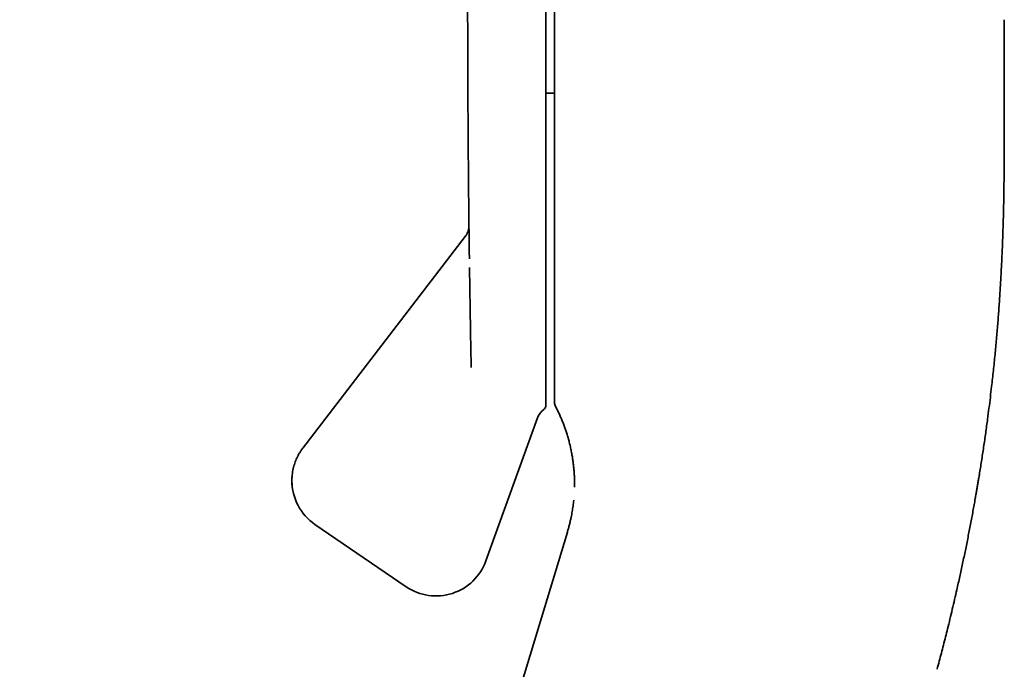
# Model space of a CAD drawing. Header units: millimetres. Extents: x 8 to 399, y 12 to 505.
# Tile 12 of 23: x 27 to 83, y 400 to 436. Entities that reach past the tile are written whole.
import ezdxf

# ---------------------------------------------------------------- set-up
doc = ezdxf.new("R2010")
doc.units = ezdxf.units.MM

msp = doc.modelspace()

# ---------------------------------------------------------------- linework, layer by layer
at = {"color": 7, "linetype": 'Continuous', "lineweight": 35}
for p, q in [((57.526, 425.294), (57.526, 504.168)), ((83.031, 436.494), (83.031, 436.496)), ((57.029, 432.328), (57.526, 432.328)), ((57.526, 424.899), (57.526, 425.262)), ((57.526, 420.537), (57.526, 424.899)), ((82.951, 424.458), (82.954, 424.565)), ((52.462, 424.221), (43.25, 412.225)), ((57.526, 418.957), (57.526, 419.29)), ((57.029, 415.26), (57.029, 415.253)), ((53.63, 405.826), (56.563, 413.938)), ((43.25, 412.224), (43.215, 412.177)), ((42.721, 411.135), (42.72, 411.129)), ((42.628, 410.395), (42.628, 410.377)), ((81.384, 409.362), (81.391, 409.405)), ((58.61, 409.274), (58.608, 409.25)), ((43.938, 407.898), (49.118, 404.367)), ((58.249, 407.456), (27.191, 304.922)), ((58.249, 407.456), (58.249, 407.456))]:
    msp.add_line(p, q, dxfattribs=at)
for centre, radius, start, end in [((57.503, 413.597), 1, 126.5087, 160.0632), ((56.729, 414.642), 0.3, 306.5087, 0), ((58.026, 414.812), 0.5, 180.9438, 207.5477), ((45.628, 410.377), 3, 180, 235.7131), ((50.808, 406.845), 3, 235.7131, 340.1388)]:
    msp.add_arc(centre, radius, start, end, dxfattribs=at)
for points, knots in [([(57.029, 415.26), (57.029, 415.273), (57.029, 415.299), (57.029, 415.348), (57.029, 415.403), (57.029, 415.465), (57.029, 415.533), (57.029, 415.608), (57.029, 415.69), (57.029, 415.778), (57.029, 415.873), (57.029, 415.975), (57.029, 416.083), (57.029, 416.198), (57.029, 416.294), (57.029, 416.366), (57.029, 416.411), (57.029, 416.458), (57.029, 416.506), (57.029, 416.572), (57.029, 416.657), (57.029, 416.779), (57.029, 416.924), (57.029, 417.094), (57.029, 417.271), (57.029, 417.456), (57.029, 417.648), (57.029, 417.848), (57.029, 418.049), (57.029, 418.252), (57.029, 418.455), (57.029, 418.664), (57.029, 418.88), (57.029, 419.102), (57.029, 419.284), (57.029, 419.423), (57.029, 419.516), (57.029, 419.61), (57.029, 419.705), (57.029, 419.8), (57.029, 419.897), (57.029, 419.995), (57.029, 420.129), (57.029, 420.302), (57.029, 420.515), (57.029, 420.757), (57.029, 421.029), (57.029, 421.333), (57.029, 421.644), (57.029, 421.963), (57.029, 422.288), (57.029, 422.621), (57.029, 422.961), (57.029, 423.265), (57.029, 423.53), (57.029, 423.756), (57.029, 423.986), (57.029, 424.22), (57.029, 424.49), (57.029, 424.798), (57.029, 425.144), (57.029, 425.495), (57.029, 425.851), (57.029, 426.213), (57.029, 426.579), (57.029, 426.951), (57.029, 427.334), (57.029, 427.728), (57.029, 428.134), (57.029, 428.545), (57.029, 428.962), (57.029, 429.384), (57.029, 429.799), (57.029, 430.205), (57.029, 430.602), (57.029, 431.002), (57.029, 431.406), (57.029, 431.813), (57.029, 432.249), (57.029, 432.713), (57.029, 433.208), (57.029, 433.707), (57.029, 434.194), (57.029, 434.667), (57.029, 435.126), (57.029, 435.589), (57.029, 436.056), (57.029, 436.528), (57.029, 437), (57.029, 437.472), (57.029, 437.967), (57.029, 438.487), (57.029, 439.034), (57.029, 439.584), (57.029, 440.138), (57.029, 440.695), (57.029, 441.256), (57.029, 441.805), (57.029, 442.342), (57.029, 442.865), (57.029, 443.392), (57.029, 443.922), (57.029, 444.455), (57.029, 444.878), (57.029, 445.188), (57.029, 445.386), (57.029, 445.583), (57.029, 445.781), (57.029, 445.979), (57.029, 446.177), (57.029, 446.376), (57.029, 446.647), (57.029, 446.991), (57.029, 447.409), (57.029, 447.876), (57.029, 448.391), (57.029, 448.956), (57.029, 449.522), (57.029, 450.091), (57.029, 450.661), (57.029, 451.233), (57.029, 451.807), (57.029, 452.258), (57.029, 452.585), (57.029, 452.789), (57.029, 452.992), (57.029, 453.192), (57.029, 453.45), (57.029, 453.767), (57.029, 454.206), (57.029, 454.705), (57.029, 455.265), (57.029, 455.826), (57.029, 456.387), (57.029, 456.948), (57.029, 457.509), (57.029, 458.09), (57.029, 458.69), (57.029, 459.309), (57.029, 459.929), (57.029, 460.549), (57.029, 461.15), (57.029, 461.732), (57.029, 462.294), (57.029, 462.855), (57.029, 463.415), (57.029, 463.971), (57.029, 464.523), (57.029, 465.07), (57.029, 465.617), (57.029, 466.163), (57.029, 466.708), (57.029, 467.252), (57.029, 467.795), (57.029, 468.221), (57.029, 468.528), (57.029, 468.719), (57.029, 468.91), (57.029, 469.104), (57.029, 469.366), (57.029, 469.696), (57.029, 470.152), (57.029, 470.668), (57.029, 471.244), (57.029, 471.818), (57.029, 472.389), (57.029, 472.958), (57.029, 473.525), (57.029, 474.073), (57.029, 474.603), (57.029, 475.116), (57.029, 475.627), (57.029, 476.136), (57.029, 476.643), (57.029, 477.046), (57.029, 477.346), (57.029, 477.545), (57.029, 477.743), (57.029, 477.941), (57.029, 478.138), (57.029, 478.335), (57.029, 478.532), (57.029, 478.799), (57.029, 479.136), (57.029, 479.543), (57.029, 479.993), (57.029, 480.485), (57.029, 481.019), (57.029, 481.549), (57.029, 482.075), (57.029, 482.597), (57.029, 483.114), (57.029, 483.628), (57.029, 484.075), (57.029, 484.456), (57.029, 484.775), (57.029, 485.094), (57.029, 485.413), (57.029, 485.774), (57.029, 486.177), (57.029, 486.619), (57.029, 487.057), (57.029, 487.491), (57.029, 487.92), (57.029, 488.345), (57.029, 488.765), (57.029, 489.187), (57.029, 489.612), (57.029, 490.038), (57.029, 490.459), (57.029, 490.875), (57.029, 491.286), (57.029, 491.68), (57.029, 492.056), (57.029, 492.416), (57.029, 492.77), (57.029, 493.12), (57.029, 493.464), (57.029, 493.824), (57.029, 494.198), (57.029, 494.586), (57.029, 494.966), (57.029, 495.327), (57.029, 495.668), (57.029, 495.99), (57.029, 496.308), (57.029, 496.62), (57.029, 496.926), (57.029, 497.225), (57.029, 497.516), (57.029, 497.813), (57.029, 498.117), (57.029, 498.426), (57.029, 498.728), (57.029, 499.022), (57.029, 499.308), (57.029, 499.586), (57.029, 499.849), (57.029, 500.098), (57.029, 500.333), (57.029, 500.561), (57.029, 500.783), (57.029, 500.998), (57.029, 501.163), (57.029, 501.281), (57.029, 501.355), (57.029, 501.428), (57.029, 501.5), (57.029, 501.571), (57.029, 501.642), (57.029, 501.711), (57.029, 501.804), (57.029, 501.92), (57.029, 502.056), (57.029, 502.203), (57.029, 502.359), (57.029, 502.522), (57.029, 502.677), (57.029, 502.825), (57.029, 502.966), (57.029, 503.099), (57.029, 503.225), (57.029, 503.318), (57.029, 503.383), (57.029, 503.422), (57.029, 503.46), (57.029, 503.497), (57.029, 503.543), (57.029, 503.597), (57.029, 503.669), (57.029, 503.745), (57.029, 503.823), (57.029, 503.894), (57.029, 503.958), (57.029, 504.015), (57.029, 504.065), (57.029, 504.109), (57.029, 504.146), (57.029, 504.176), (57.029, 504.198), (57.029, 504.211), (57.029, 504.213), (57.029, 504.214)], [0, 0, 0, 0, 0.004113, 0.008222, 0.012328, 0.016431, 0.020532, 0.024559, 0.028584, 0.03261, 0.036636, 0.040663, 0.044691, 0.048723, 0.052757, 0.054178, 0.055599, 0.057021, 0.058444, 0.059949, 0.062903, 0.065855, 0.070207, 0.074557, 0.078903, 0.083248, 0.087591, 0.091934, 0.096277, 0.10026, 0.104244, 0.10823, 0.112219, 0.116211, 0.120208, 0.121792, 0.123376, 0.124959, 0.126541, 0.128123, 0.129704, 0.131285, 0.132865, 0.136174, 0.139482, 0.142788, 0.147214, 0.15164, 0.156065, 0.160491, 0.164918, 0.169347, 0.17378, 0.178216, 0.181007, 0.183801, 0.186639, 0.189488, 0.192336, 0.196377, 0.200415, 0.204451, 0.208484, 0.212516, 0.216547, 0.220578, 0.224609, 0.228834, 0.233061, 0.23729, 0.241522, 0.245759, 0.25, 0.253848, 0.257693, 0.261533, 0.265371, 0.269206, 0.27304, 0.277556, 0.282071, 0.286585, 0.291101, 0.295134, 0.299168, 0.303206, 0.307246, 0.31129, 0.315338, 0.319311, 0.323276, 0.327802, 0.332324, 0.336844, 0.341361, 0.345877, 0.350392, 0.354908, 0.359049, 0.363191, 0.367336, 0.371484, 0.375636, 0.379792, 0.381316, 0.382839, 0.384361, 0.385882, 0.387403, 0.388924, 0.390444, 0.391964, 0.395146, 0.398327, 0.401507, 0.405764, 0.41002, 0.414277, 0.418533, 0.422791, 0.427051, 0.431314, 0.43558, 0.437083, 0.438586, 0.44009, 0.441593, 0.443016, 0.445809, 0.4486, 0.452715, 0.456828, 0.460939, 0.465048, 0.469156, 0.473263, 0.477371, 0.481891, 0.486413, 0.490938, 0.495467, 0.5, 0.504113, 0.508223, 0.512329, 0.516432, 0.520533, 0.52456, 0.528585, 0.532611, 0.536636, 0.540663, 0.544692, 0.548723, 0.552757, 0.554178, 0.555599, 0.557021, 0.558444, 0.559949, 0.562903, 0.565855, 0.570207, 0.574557, 0.578903, 0.583248, 0.587591, 0.591934, 0.596277, 0.60026, 0.604244, 0.60823, 0.612219, 0.616211, 0.620208, 0.621792, 0.623376, 0.624959, 0.626541, 0.628123, 0.629704, 0.631285, 0.632865, 0.636174, 0.639482, 0.642788, 0.647214, 0.65164, 0.656065, 0.660491, 0.664918, 0.669347, 0.67378, 0.678216, 0.681007, 0.6838, 0.686639, 0.689488, 0.692336, 0.696377, 0.700415, 0.704451, 0.708484, 0.712516, 0.716547, 0.720578, 0.724609, 0.728834, 0.733061, 0.73729, 0.741522, 0.745759, 0.75, 0.753848, 0.757693, 0.761533, 0.765371, 0.769206, 0.77304, 0.777556, 0.782071, 0.786585, 0.791101, 0.795134, 0.799168, 0.803206, 0.807246, 0.81129, 0.815338, 0.819311, 0.823276, 0.827802, 0.832324, 0.836844, 0.841361, 0.845877, 0.850392, 0.854908, 0.859049, 0.863191, 0.867336, 0.871484, 0.875636, 0.879792, 0.881316, 0.882839, 0.884361, 0.885882, 0.887403, 0.888924, 0.890444, 0.891964, 0.895146, 0.898327, 0.901507, 0.905764, 0.91002, 0.914277, 0.918533, 0.922791, 0.927051, 0.931314, 0.93558, 0.937083, 0.938586, 0.94009, 0.941593, 0.943016, 0.945809, 0.9486, 0.952715, 0.956828, 0.960939, 0.965048, 0.969156, 0.973263, 0.977371, 0.981891, 0.986413, 0.990938, 0.995467, 1, 1, 1, 1]), ([(57.526, 504.178), (57.526, 504.174), (57.526, 504.165), (57.526, 504.149), (57.526, 504.13), (57.526, 504.11), (57.526, 504.087), (57.526, 504.063), (57.526, 504.037), (57.526, 504.01), (57.526, 503.981), (57.526, 503.95), (57.526, 503.919), (57.526, 503.887), (57.526, 503.854), (57.526, 503.82), (57.526, 503.787), (57.526, 503.752), (57.526, 503.718), (57.526, 503.684), (57.526, 503.649), (57.526, 503.615), (57.526, 503.582), (57.526, 503.529), (57.526, 503.455), (57.526, 503.354), (57.526, 503.246), (57.526, 503.13), (57.526, 503.007), (57.526, 502.877), (57.526, 502.74), (57.526, 502.596), (57.526, 502.445), (57.526, 502.301), (57.526, 502.168), (57.526, 502.047), (57.526, 501.921), (57.526, 501.792), (57.526, 501.66), (57.526, 501.523), (57.526, 501.382), (57.526, 501.233), (57.526, 501.077), (57.526, 500.912), (57.526, 500.742), (57.526, 500.565), (57.526, 500.381), (57.526, 500.191), (57.526, 499.995), (57.526, 499.791), (57.526, 499.581), (57.526, 499.364), (57.526, 499.14), (57.526, 498.912), (57.526, 498.683), (57.526, 498.451), (57.526, 498.212), (57.526, 497.967), (57.526, 497.722), (57.526, 497.479), (57.526, 497.238), (57.526, 496.99), (57.526, 496.737), (57.526, 496.479), (57.526, 496.217), (57.526, 495.95), (57.526, 495.677), (57.526, 495.396), (57.526, 495.107), (57.526, 494.809), (57.526, 494.504), (57.526, 494.193), (57.526, 493.875), (57.526, 493.55), (57.526, 493.218), (57.526, 492.879), (57.526, 492.534), (57.526, 492.181), (57.526, 491.821), (57.526, 491.454), (57.526, 491.08), (57.526, 490.71), (57.526, 490.347), (57.526, 489.993), (57.526, 489.639), (57.526, 489.284), (57.526, 488.929), (57.526, 488.563), (57.526, 488.187), (57.526, 487.8), (57.526, 487.413), (57.526, 487.027), (57.526, 486.643), (57.526, 486.262), (57.526, 485.884), (57.526, 485.507), (57.526, 485.129), (57.526, 484.749), (57.526, 484.368), (57.526, 483.988), (57.526, 483.61), (57.526, 483.233), (57.526, 482.859), (57.526, 482.465), (57.526, 482.054), (57.526, 481.624), (57.526, 481.197), (57.526, 480.773), (57.526, 480.353), (57.526, 479.944), (57.526, 479.546), (57.526, 479.16), (57.526, 478.777), (57.526, 478.397), (57.526, 478.02), (57.526, 477.644), (57.526, 477.27), (57.526, 476.9), (57.526, 476.534), (57.526, 476.175), (57.526, 475.822), (57.526, 475.475), (57.526, 475.133), (57.526, 474.793), (57.526, 474.455), (57.526, 474.119), (57.526, 473.785), (57.526, 473.452), (57.526, 473.119), (57.526, 472.786), (57.526, 472.391), (57.526, 471.933), (57.526, 471.412), (57.526, 470.891), (57.526, 470.37), (57.526, 469.85), (57.526, 469.329), (57.526, 468.81), (57.526, 468.266), (57.526, 467.698), (57.526, 467.106), (57.526, 466.515), (57.526, 465.925), (57.526, 465.337), (57.526, 464.75), (57.526, 464.159), (57.526, 463.564), (57.526, 462.967), (57.526, 462.502), (57.526, 462.17), (57.526, 461.97), (57.526, 461.77), (57.526, 461.568), (57.526, 461.363), (57.526, 461.151), (57.526, 460.929), (57.526, 460.698), (57.526, 460.457), (57.526, 460.209), (57.526, 459.954), (57.526, 459.691), (57.526, 459.42), (57.526, 459.151), (57.526, 458.882), (57.526, 458.615), (57.526, 458.341), (57.526, 458.061), (57.526, 457.776), (57.526, 457.484), (57.526, 457.185), (57.526, 456.881), (57.526, 456.571), (57.526, 456.255), (57.526, 455.932), (57.526, 455.61), (57.526, 455.289), (57.526, 454.968), (57.526, 454.643), (57.526, 454.312), (57.526, 453.969), (57.526, 453.614), (57.526, 453.246), (57.526, 452.872), (57.526, 452.493), (57.526, 452.108), (57.526, 451.725), (57.526, 451.345), (57.526, 450.967), (57.526, 450.585), (57.526, 450.197), (57.526, 449.805), (57.526, 449.409), (57.526, 449.007), (57.526, 448.602), (57.526, 448.192), (57.526, 447.78), (57.526, 447.367), (57.526, 446.952), (57.526, 446.533), (57.526, 446.103), (57.526, 445.662), (57.526, 445.209), (57.526, 444.753), (57.526, 444.293), (57.526, 443.829), (57.526, 443.361), (57.526, 442.904), (57.526, 442.457), (57.526, 442.02), (57.526, 441.58), (57.526, 441.138), (57.526, 440.694), (57.526, 440.247), (57.526, 439.799), (57.526, 439.348), (57.526, 438.896), (57.526, 438.443), (57.526, 437.987), (57.526, 437.539), (57.526, 437.099), (57.526, 436.667), (57.526, 436.233), (57.526, 435.799), (57.526, 435.379), (57.526, 434.971), (57.526, 434.576), (57.526, 434.181), (57.526, 433.786), (57.526, 433.394), (57.526, 433.005), (57.526, 432.618), (57.526, 432.231), (57.526, 431.842), (57.526, 431.452), (57.526, 431.06), (57.526, 430.668), (57.526, 430.278), (57.526, 429.89), (57.526, 429.502), (57.526, 429.116), (57.526, 428.732), (57.526, 428.35), (57.526, 427.969), (57.526, 427.591), (57.526, 427.215), (57.526, 426.842), (57.526, 426.481), (57.526, 426.133), (57.526, 425.798), (57.526, 425.523), (57.526, 425.36), (57.526, 425.307)], [0, 0, 0, 0, 0.0033926, 0.0067106, 0.0099539, 0.0131225, 0.0161618, 0.0191291, 0.0220243, 0.0248476, 0.0276542, 0.0303858, 0.0330424, 0.035624, 0.0381306, 0.0405622, 0.0429189, 0.0452005, 0.0474071, 0.0495388, 0.0515955, 0.0535771, 0.0554838, 0.0573155, 0.0622506, 0.0672047, 0.0722508, 0.0773166, 0.0824021, 0.0875072, 0.0926321, 0.0977766, 0.1029408, 0.1081247, 0.1118315, 0.1155482, 0.1192749, 0.1230117, 0.1267584, 0.1305152, 0.1342939, 0.1381169, 0.1421699, 0.146272, 0.1504231, 0.1546234, 0.1588727, 0.1631712, 0.1675187, 0.1719153, 0.176361, 0.1808557, 0.1853996, 0.1899925, 0.194368, 0.1987871, 0.2032498, 0.2077561, 0.2123061, 0.2164712, 0.2206722, 0.2249091, 0.2291819, 0.2334906, 0.2377573, 0.2420586, 0.2463946, 0.2507652, 0.2552608, 0.2597923, 0.26436, 0.2689637, 0.2736035, 0.2782793, 0.2829912, 0.2877391, 0.2925232, 0.2973432, 0.3021994, 0.3070916, 0.3120199, 0.3169838, 0.3215253, 0.3260292, 0.3304957, 0.3349246, 0.3393161, 0.3436701, 0.3483669, 0.3530193, 0.3576273, 0.3621909, 0.3667101, 0.3711053, 0.3754577, 0.3797672, 0.3840339, 0.3883435, 0.3926085, 0.3968289, 0.4010047, 0.4051359, 0.4092225, 0.4132645, 0.4179237, 0.4225223, 0.4270601, 0.4315372, 0.4359536, 0.4403093, 0.4443605, 0.4483577, 0.452301, 0.4561902, 0.4600255, 0.4638668, 0.4676523, 0.4713822, 0.4750563, 0.4786747, 0.4821743, 0.4856201, 0.4890122, 0.4923506, 0.4957017, 0.4989969, 0.5022573, 0.5055106, 0.508757, 0.5119964, 0.5152289, 0.5202656, 0.5252853, 0.530288, 0.5352738, 0.5402425, 0.5451942, 0.5501289, 0.5550465, 0.5606459, 0.5662231, 0.571778, 0.5773107, 0.5828212, 0.5883094, 0.5937755, 0.5993641, 0.6049293, 0.6104712, 0.612332, 0.6141902, 0.6160457, 0.6179019, 0.6198068, 0.6217764, 0.6238108, 0.6259756, 0.6282092, 0.6305117, 0.6328829, 0.635323, 0.6378319, 0.6404095, 0.6428328, 0.645314, 0.6478529, 0.6504497, 0.6531042, 0.6558166, 0.6585868, 0.6614148, 0.6643006, 0.6672443, 0.6702457, 0.673305, 0.6762424, 0.6792312, 0.6822714, 0.6853629, 0.6885059, 0.6918955, 0.6953429, 0.6988481, 0.7024112, 0.706032, 0.7097106, 0.713232, 0.7168048, 0.7204289, 0.7241044, 0.7278313, 0.7316096, 0.7354393, 0.7393204, 0.7432528, 0.7472367, 0.7511993, 0.7552116, 0.7592734, 0.7633848, 0.7677628, 0.7721956, 0.7766832, 0.7812257, 0.785823, 0.7904751, 0.795182, 0.7995449, 0.8039538, 0.8084087, 0.8129098, 0.8174569, 0.82205, 0.8266893, 0.8313745, 0.8361059, 0.8408832, 0.8457067, 0.8505762, 0.8552096, 0.859884, 0.8645993, 0.8693555, 0.8741527, 0.8785396, 0.8829603, 0.8874146, 0.8919026, 0.8964243, 0.900898, 0.9054043, 0.909943, 0.9145141, 0.9192121, 0.9239439, 0.9287095, 0.9335089, 0.9383422, 0.9432092, 0.9481101, 0.9530448, 0.9580133, 0.9630157, 0.9680518, 0.9731218, 0.9782256, 0.9833632, 0.9881023, 0.9928699, 0.9976659, 1, 1, 1, 1]), ([(52.592, 440.913), (52.592, 440.008), (52.593, 438.199), (52.598, 435.485), (52.607, 432.771), (52.622, 430.058), (52.641, 427.538), (52.658, 425.798), (52.668, 424.964), (52.669, 424.84)], [0, 0, 0, 0, 0.168838, 0.337679, 0.506526, 0.675379, 0.844239, 0.976921, 1, 1, 1, 1]), ([(83.025, 429.674), (83.025, 429.77), (83.025, 429.959), (83.025, 430.241), (83.025, 430.519), (83.025, 430.793), (83.025, 431.06), (83.025, 431.321), (83.024, 431.575), (83.024, 431.825), (83.024, 432.058), (83.025, 432.274), (83.025, 432.474), (83.025, 432.67), (83.025, 432.862), (83.025, 433.051), (83.025, 433.232), (83.025, 433.406), (83.025, 433.572), (83.025, 433.735), (83.026, 433.895), (83.026, 434.047), (83.026, 434.194), (83.026, 434.334), (83.026, 434.471), (83.027, 434.604), (83.027, 434.734), (83.027, 434.861), (83.027, 434.983), (83.028, 435.102), (83.028, 435.218), (83.028, 435.33), (83.028, 435.438), (83.029, 435.542), (83.029, 435.643), (83.029, 435.74), (83.029, 435.833), (83.03, 435.922), (83.03, 436.007), (83.03, 436.089), (83.03, 436.167), (83.03, 436.241), (83.03, 436.311), (83.031, 436.377), (83.031, 436.44), (83.031, 436.477), (83.031, 436.496)], [0, 0, 0, 0, 0.039435, 0.078175, 0.116187, 0.153441, 0.189911, 0.224941, 0.259171, 0.292583, 0.325165, 0.352153, 0.378534, 0.404308, 0.429476, 0.454045, 0.478021, 0.500096, 0.521665, 0.542745, 0.563352, 0.583508, 0.602199, 0.620527, 0.638518, 0.656198, 0.673598, 0.690748, 0.707683, 0.724439, 0.741052, 0.757563, 0.774011, 0.790437, 0.806882, 0.823387, 0.839992, 0.856737, 0.873661, 0.890801, 0.908191, 0.925866, 0.943856, 0.962191, 0.980897, 1, 1, 1, 1]), ([(82.978, 425.363), (82.981, 425.498), (82.988, 425.775), (82.997, 426.194), (83.004, 426.618), (83.01, 427.038), (83.015, 427.452), (83.019, 427.852), (83.022, 428.238), (83.024, 428.609), (83.025, 428.973), (83.026, 429.332), (83.026, 429.569), (83.026, 429.686)], [0, 0, 0, 0, 0.093327, 0.192426, 0.290714, 0.387925, 0.483781, 0.57806, 0.665395, 0.751205, 0.835533, 0.918445, 1, 1, 1, 1]), ([(82.951, 424.458), (82.953, 424.537), (82.96, 424.728), (82.969, 425.03), (82.975, 425.252), (82.978, 425.363)], [0, 0, 0, 0, 0.26283, 0.633, 1, 1, 1, 1]), ([(52.669, 424.822), (52.669, 424.817), (52.669, 424.808), (52.669, 424.789), (52.668, 424.769), (52.666, 424.748), (52.664, 424.726), (52.662, 424.702), (52.658, 424.677), (52.653, 424.646), (52.645, 424.608), (52.634, 424.565), (52.62, 424.515), (52.6, 424.46), (52.574, 424.401), (52.542, 424.339), (52.505, 424.277), (52.475, 424.238), (52.461, 424.218)], [0, 0, 0, 0, 0.0526252, 0.098777, 0.1393113, 0.1753776, 0.2084282, 0.2401371, 0.2748641, 0.3196057, 0.374498, 0.4393082, 0.5137174, 0.5973032, 0.6895246, 0.7897107, 0.897056, 1, 1, 1, 1]), ([(52.694, 422.954), (52.694, 422.955), (52.693, 422.971), (52.693, 423.001), (52.692, 423.052), (52.691, 423.108), (52.691, 423.168), (52.69, 423.223), (52.689, 423.274), (52.689, 423.324), (52.688, 423.376), (52.687, 423.431), (52.686, 423.491), (52.686, 423.554), (52.685, 423.618), (52.684, 423.683), (52.683, 423.746), (52.682, 423.8), (52.682, 423.845), (52.681, 423.879), (52.681, 423.912), (52.681, 423.942), (52.68, 423.969), (52.68, 424.012), (52.679, 424.058), (52.678, 424.113), (52.678, 424.161), (52.677, 424.213), (52.677, 424.259), (52.676, 424.3), (52.676, 424.336), (52.675, 424.371), (52.675, 424.405), (52.674, 424.435), (52.674, 424.461), (52.674, 424.483), (52.674, 424.504), (52.673, 424.525), (52.673, 424.557), (52.672, 424.6), (52.672, 424.651), (52.671, 424.696), (52.671, 424.731), (52.67, 424.759), (52.67, 424.78), (52.67, 424.797), (52.67, 424.808), (52.67, 424.813), (52.67, 424.815)], [0, 0, 0, 0, 0.0010534, 0.0206756, 0.0395226, 0.0674186, 0.0934207, 0.117527, 0.1397353, 0.1600435, 0.1828899, 0.2083662, 0.2338703, 0.2629902, 0.2921505, 0.3213549, 0.3506085, 0.3791534, 0.3964364, 0.4127714, 0.4281557, 0.442587, 0.4550072, 0.4677405, 0.5035083, 0.5227392, 0.549133, 0.5757122, 0.6024869, 0.621571, 0.6406769, 0.6598105, 0.6789744, 0.6981707, 0.7111825, 0.7238474, 0.736476, 0.7490705, 0.7616329, 0.7971286, 0.8323353, 0.8671554, 0.8999531, 0.9247369, 0.9482153, 0.9703767, 0.9911612, 1, 1, 1, 1]), ([(82.951, 424.459), (82.947, 424.344), (82.939, 424.113), (82.926, 423.765), (82.911, 423.39), (82.893, 422.988), (82.879, 422.704), (82.872, 422.561)], [0, 0, 0, 0, 0.18138, 0.364724, 0.550835, 0.773953, 1, 1, 1, 1]), ([(52.798, 416.786), (52.786, 417.416), (52.76, 418.676), (52.728, 420.566), (52.71, 421.826), (52.7, 422.456)], [0, 0, 0, 0, 0.333317, 0.66665, 1, 1, 1, 1]), ([(82.872, 422.561), (82.865, 422.426), (82.852, 422.154), (82.829, 421.746), (82.805, 421.334), (82.778, 420.919), (82.75, 420.498), (82.721, 420.079), (82.689, 419.661), (82.657, 419.245), (82.622, 418.823), (82.585, 418.394), (82.545, 417.96), (82.503, 417.519), (82.459, 417.073), (82.412, 416.621), (82.362, 416.165), (82.305, 415.657), (82.239, 415.096), (82.163, 414.482), (82.109, 414.072), (82.082, 413.865)], [0, 0, 0, 0, 0.046585, 0.093385, 0.140518, 0.188137, 0.236398, 0.285425, 0.332417, 0.380176, 0.428701, 0.477972, 0.527966, 0.578657, 0.630013, 0.68199, 0.734535, 0.78759, 0.857745, 0.928573, 1, 1, 1, 1]), ([(57.526, 419.29), (57.526, 419.325), (57.526, 419.394), (57.526, 419.498), (57.526, 419.599), (57.526, 419.697), (57.526, 419.793), (57.526, 419.886), (57.526, 419.976), (57.526, 420.065), (57.526, 420.151), (57.526, 420.235), (57.526, 420.316), (57.526, 420.393), (57.526, 420.467), (57.526, 420.514), (57.526, 420.537)], [0, 0, 0, 0, 0.088668, 0.174525, 0.257574, 0.337815, 0.415248, 0.489872, 0.561684, 0.630683, 0.699948, 0.766125, 0.829216, 0.889225, 0.946154, 1, 1, 1, 1]), ([(57.526, 418.957), (57.526, 418.94), (57.526, 418.921), (57.53, 418.903), (57.53, 418.902)], [0, 0, 0, 0, 0.927571, 1, 1, 1, 1]), ([(57.526, 414.812), (57.526, 414.812), (57.526, 414.813), (57.526, 414.818), (57.526, 414.826), (57.526, 414.837), (57.526, 414.85), (57.526, 414.866), (57.526, 414.885), (57.526, 414.906), (57.526, 414.93), (57.526, 414.958), (57.526, 414.991), (57.526, 415.027), (57.526, 415.065), (57.526, 415.105), (57.526, 415.147), (57.526, 415.191), (57.526, 415.238), (57.526, 415.286), (57.526, 415.335), (57.526, 415.387), (57.526, 415.443), (57.526, 415.503), (57.526, 415.569), (57.526, 415.636), (57.526, 415.705), (57.526, 415.775), (57.526, 415.847), (57.526, 415.92), (57.526, 415.994), (57.526, 416.068), (57.526, 416.142), (57.526, 416.216), (57.526, 416.291), (57.526, 416.37), (57.526, 416.454), (57.526, 416.543), (57.526, 416.632), (57.526, 416.721), (57.526, 416.81), (57.526, 416.9), (57.526, 416.993), (57.526, 417.088), (57.526, 417.183), (57.526, 417.276), (57.526, 417.369), (57.526, 417.461), (57.526, 417.549), (57.526, 417.634), (57.526, 417.715), (57.526, 417.795), (57.526, 417.874), (57.526, 417.952), (57.526, 418.035), (57.526, 418.123), (57.526, 418.217), (57.526, 418.312), (57.526, 418.41), (57.526, 418.504), (57.526, 418.594), (57.526, 418.68), (57.526, 418.77), (57.526, 418.862), (57.526, 418.925), (57.526, 418.957)], [0, 0, 0, 0, 0.019594, 0.038895, 0.057901, 0.076611, 0.095021, 0.11281, 0.130305, 0.147512, 0.164439, 0.184242, 0.203682, 0.222776, 0.241542, 0.25999, 0.278126, 0.295958, 0.313491, 0.330732, 0.347685, 0.364358, 0.380754, 0.399732, 0.418343, 0.436595, 0.454494, 0.472361, 0.489872, 0.507033, 0.523848, 0.540323, 0.556177, 0.571713, 0.586936, 0.601852, 0.619216, 0.636164, 0.652705, 0.668849, 0.684603, 0.699974, 0.716312, 0.732216, 0.747704, 0.762796, 0.77751, 0.791849, 0.805807, 0.818262, 0.830395, 0.842223, 0.85377, 0.865057, 0.876119, 0.889204, 0.902213, 0.915284, 0.928547, 0.94213, 0.953109, 0.964401, 0.975994, 0.987867, 1, 1, 1, 1]), ([(57.526, 418.927), (57.526, 418.912), (57.526, 418.859), (57.526, 418.77), (57.526, 418.664), (57.526, 418.561), (57.526, 418.463), (57.526, 418.371), (57.526, 418.284), (57.526, 418.203), (57.526, 418.125), (57.526, 418.051), (57.526, 417.98), (57.526, 417.912), (57.526, 417.847), (57.526, 417.785), (57.526, 417.727), (57.526, 417.671), (57.526, 417.619), (57.526, 417.57), (57.526, 417.523), (57.526, 417.481), (57.526, 417.444), (57.526, 417.41), (57.526, 417.378), (57.526, 417.346), (57.526, 417.315), (57.526, 417.244), (57.526, 417.141), (57.526, 417.007), (57.526, 416.873), (57.526, 416.736), (57.526, 416.595), (57.526, 416.459), (57.526, 416.327), (57.526, 416.201), (57.526, 416.08), (57.526, 415.975), (57.526, 415.885), (57.526, 415.808), (57.526, 415.734), (57.526, 415.662), (57.526, 415.594), (57.526, 415.528), (57.526, 415.468), (57.526, 415.412), (57.526, 415.362), (57.526, 415.315), (57.526, 415.271), (57.526, 415.23), (57.526, 415.2), (57.526, 415.18), (57.526, 415.168), (57.526, 415.157), (57.526, 415.144), (57.526, 415.131), (57.526, 415.117), (57.526, 415.102), (57.526, 415.086), (57.526, 415.069), (57.526, 415.052), (57.526, 415.034), (57.526, 415.017), (57.526, 414.999), (57.526, 414.981), (57.526, 414.964), (57.526, 414.947), (57.526, 414.93), (57.526, 414.913), (57.526, 414.898), (57.526, 414.883), (57.526, 414.869), (57.526, 414.856), (57.526, 414.844), (57.526, 414.833), (57.526, 414.824), (57.526, 414.817), (57.526, 414.811), (57.526, 414.807), (57.526, 414.804), (57.526, 414.804), (57.526, 414.803)], [0, 0, 0, 0, 0.005878, 0.020193, 0.0341, 0.047599, 0.060691, 0.073375, 0.08496, 0.096183, 0.107044, 0.117543, 0.127679, 0.137453, 0.146865, 0.155914, 0.164601, 0.172925, 0.180748, 0.188221, 0.195345, 0.202119, 0.207593, 0.212815, 0.217817, 0.222797, 0.22779, 0.232796, 0.25657, 0.278041, 0.299742, 0.325193, 0.350914, 0.376671, 0.402428, 0.428185, 0.453942, 0.479698, 0.498056, 0.516414, 0.534771, 0.553129, 0.571487, 0.589845, 0.607993, 0.624258, 0.640168, 0.655724, 0.670925, 0.685772, 0.700265, 0.704737, 0.709252, 0.714027, 0.719076, 0.724399, 0.729995, 0.736941, 0.744268, 0.751974, 0.76006, 0.768703, 0.777742, 0.787177, 0.797007, 0.807233, 0.817855, 0.828873, 0.840286, 0.852096, 0.864302, 0.876903, 0.889901, 0.903295, 0.917085, 0.930073, 0.943394, 0.957047, 0.971033, 0.98535, 1, 1, 1, 1]), ([(57.029, 415.204), (57.029, 415.205), (57.029, 415.21), (57.029, 415.219), (57.029, 415.23), (57.029, 415.24), (57.029, 415.248), (57.029, 415.252), (57.029, 415.253)], [0, 0, 0, 0, 0.046939, 0.2016, 0.377515, 0.57474, 0.793352, 1, 1, 1, 1]), ([(57.029, 415.206), (57.029, 415.199), (57.029, 415.182), (57.029, 415.147), (57.029, 415.101), (57.029, 415.066), (57.029, 415.046), (57.029, 415.041), (57.029, 415.036), (57.029, 415.03), (57.029, 415.025), (57.029, 415.02), (57.029, 415.014), (57.029, 415.008), (57.029, 414.999), (57.029, 414.987), (57.029, 414.972), (57.029, 414.956), (57.029, 414.938), (57.029, 414.919), (57.029, 414.899), (57.029, 414.882), (57.029, 414.871), (57.029, 414.867)], [0, 0, 0, 0, 0.093767, 0.241509, 0.394343, 0.533505, 0.547425, 0.56139, 0.575401, 0.589459, 0.603564, 0.617716, 0.631915, 0.646163, 0.669385, 0.700355, 0.739075, 0.777589, 0.821571, 0.871023, 0.922443, 0.968795, 1, 1, 1, 1]), ([(57.028, 414.642), (57.028, 414.648), (57.029, 414.659), (57.029, 414.676), (57.029, 414.693), (57.029, 414.707), (57.029, 414.721), (57.029, 414.735), (57.029, 414.748), (57.029, 414.761), (57.029, 414.774), (57.029, 414.786), (57.029, 414.799), (57.029, 414.813), (57.029, 414.83), (57.029, 414.848), (57.029, 414.861), (57.029, 414.865)], [0, 0, 0, 0, 0.092563, 0.190193, 0.278946, 0.360641, 0.425041, 0.492493, 0.554298, 0.605179, 0.660088, 0.7098, 0.757879, 0.806101, 0.862834, 0.948551, 1, 1, 1, 1]), ([(57.029, 414.786), (57.029, 414.777), (57.029, 414.756), (57.029, 414.728), (57.029, 414.703), (57.029, 414.685), (57.029, 414.673), (57.029, 414.67), (57.029, 414.669)], [0, 0, 0, 0, 0.1638482, 0.3734718, 0.5609042, 0.7269441, 0.8727423, 1, 1, 1, 1]), ([(57.029, 414.669), (57.029, 414.663), (57.029, 414.65), (57.029, 414.642), (57.029, 414.643), (57.029, 414.643)], [0, 0, 0, 0, 0.4000788, 0.8000423, 1, 1, 1, 1]), ([(57.583, 414.58), (57.62, 414.508), (57.693, 414.364), (57.796, 414.146), (57.893, 413.927), (57.984, 413.708), (58.068, 413.488), (58.147, 413.268), (58.222, 413.038), (58.294, 412.799), (58.361, 412.55), (58.422, 412.297), (58.477, 412.041), (58.522, 411.795), (58.559, 411.559), (58.589, 411.335), (58.613, 411.107), (58.633, 410.876), (58.647, 410.641), (58.654, 410.407), (58.657, 410.198), (58.654, 410.069), (58.653, 410.015)], [0, 0, 0, 0, 0.051468, 0.102388, 0.152807, 0.202796, 0.252448, 0.301871, 0.351181, 0.405436, 0.459866, 0.514637, 0.569901, 0.625801, 0.672964, 0.720715, 0.769092, 0.818113, 0.867779, 0.918085, 0.966081, 1, 1, 1, 1]), ([(81.391, 409.405), (81.401, 409.462), (81.424, 409.593), (81.46, 409.798), (81.498, 410.022), (81.537, 410.251), (81.576, 410.486), (81.623, 410.77), (81.678, 411.104), (81.738, 411.487), (81.799, 411.879), (81.859, 412.278), (81.918, 412.683), (81.975, 413.082), (82.03, 413.476), (82.065, 413.736), (82.082, 413.865)], [0, 0, 0, 0, 0.038637, 0.087908, 0.138254, 0.189827, 0.242603, 0.296268, 0.381617, 0.467533, 0.553463, 0.645106, 0.735891, 0.825407, 0.913465, 1, 1, 1, 1]), ([(43.25, 412.224), (43.225, 412.191), (43.169, 412.117), (43.089, 411.996), (43.01, 411.863), (42.938, 411.727), (42.873, 411.586), (42.816, 411.443), (42.765, 411.297), (42.724, 411.148), (42.698, 411.047), (42.689, 410.995), (42.689, 410.994)], [0, 0, 0, 0, 0.091532, 0.204718, 0.317904, 0.43109, 0.544276, 0.657463, 0.770649, 0.883835, 0.997021, 1, 1, 1, 1]), ([(42.658, 409.976), (42.654, 410.003), (42.646, 410.062), (42.638, 410.156), (42.631, 410.258), (42.628, 410.366), (42.629, 410.478), (42.634, 410.594), (42.645, 410.714), (42.661, 410.838), (42.676, 410.931), (42.687, 410.984), (42.689, 410.993)], [0, 0, 0, 0, 0.079161, 0.174979, 0.275585, 0.38098, 0.491164, 0.604041, 0.721538, 0.843655, 0.97039, 1, 1, 1, 1]), ([(42.72, 411.129), (42.712, 411.098), (42.702, 411.06), (42.695, 411.022), (42.694, 411.015)], [0, 0, 0, 0, 0.832589, 1, 1, 1, 1]), ([(42.629, 410.448), (42.629, 410.432), (42.628, 410.415), (42.629, 410.397), (42.629, 410.396)], [0, 0, 0, 0, 0.9321023, 1, 1, 1, 1]), ([(80.338, 404.19), (80.394, 404.439), (80.506, 404.937), (80.667, 405.683), (80.823, 406.427), (80.973, 407.169), (81.117, 407.909), (81.254, 408.64), (81.341, 409.125), (81.383, 409.362)], [0, 0, 0, 0, 0.145244, 0.289876, 0.43386, 0.577234, 0.720182, 0.863003, 1, 1, 1, 1]), ([(58.608, 409.25), (58.602, 409.199), (58.592, 409.096), (58.572, 408.942), (58.55, 408.785), (58.524, 408.626), (58.495, 408.463), (58.461, 408.286), (58.419, 408.094), (58.369, 407.886), (58.313, 407.672), (58.271, 407.529), (58.249, 407.456)], [0, 0, 0, 0, 0.084076, 0.169018, 0.255185, 0.343047, 0.433084, 0.525692, 0.638434, 0.755137, 0.875702, 1, 1, 1, 1]), ([(79.219, 399.688), (79.26, 399.839), (79.342, 400.144), (79.462, 400.602), (79.581, 401.061), (79.698, 401.518), (79.82, 402.007), (79.949, 402.531), (80.083, 403.09), (80.213, 403.643), (80.297, 404.01), (80.338, 404.19)], [0, 0, 0, 0, 0.10148, 0.203855, 0.306335, 0.408063, 0.508554, 0.632745, 0.756511, 0.880842, 1, 1, 1, 1])]:
    msp.add_open_spline(points, degree=3, knots=knots, dxfattribs=at)

doc.saveas('drawing.dxf')
